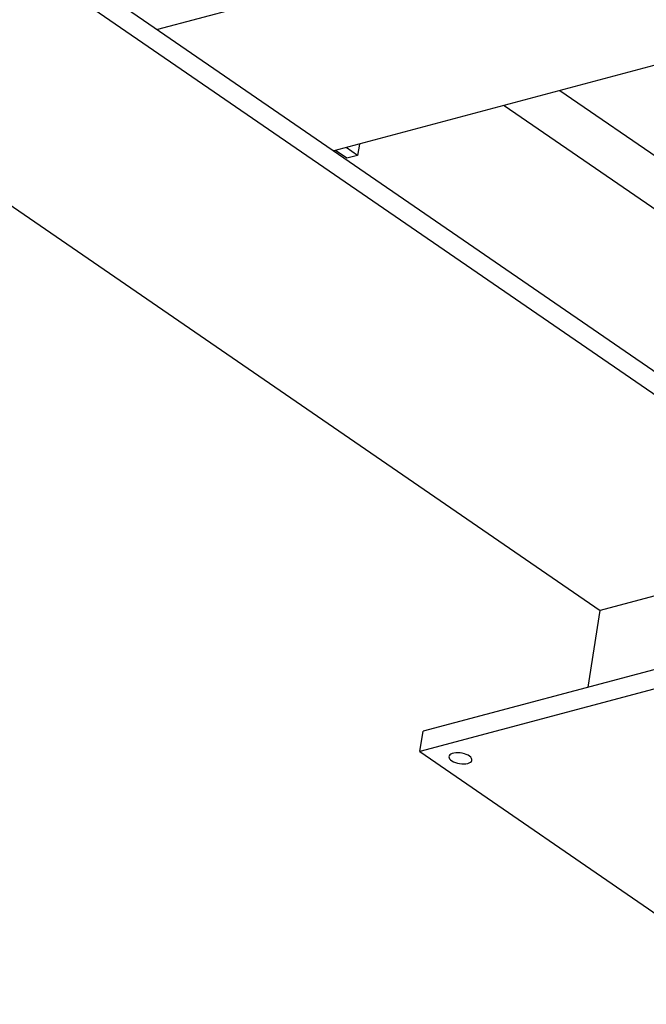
# Model space of a CAD drawing. Header units: millimetres. Extents: x 0 to 841, y 0 to 594.
# Tile 55 of 95: x 604 to 625, y 260 to 294. Entities that reach past the tile are written whole.
import ezdxf

# ---------------------------------------------------------------- set-up
doc = ezdxf.new("R2010")
doc.units = ezdxf.units.MM
doc.layers.add('TRAIT-FORT', color=4, linetype='Continuous', lineweight=25)

msp = doc.modelspace()

# ---------------------------------------------------------------- linework, layer by layer
at = {"layer": 'TRAIT-FORT', "color": 4, "linetype": 'Continuous', "lineweight": 25}
for p, q in [((571.879, 319.228), (631.476, 278.266)), ((571.767, 318.509), (631.364, 277.547)), ((686.119, 314.659), (608.621, 293.975)), ((565.619, 314.009), (623.865, 273.976)), ((692.194, 310.483), (614.697, 289.799)), ((622.485, 291.878), (632.278, 285.147)), ((620.562, 291.365), (632.267, 283.32)), ((615.515, 289.645), (615.125, 289.913)), ((615.576, 290.034), (615.515, 289.645)), ((615.149, 289.548), (614.759, 289.816)), ((615.515, 289.645), (615.149, 289.548)), ((631.107, 275.909), (623.865, 273.976)), ((623.452, 271.332), (623.865, 273.976)), ((633.011, 273.883), (617.771, 269.816)), ((632.901, 273.182), (617.661, 269.114)), ((617.661, 269.114), (617.771, 269.816)), ((617.661, 269.114), (630.319, 260.414))]:
    msp.add_line(p, q, dxfattribs=at)
at = {"layer": 'TRAIT-FORT', "color": 4, "linetype": 'Continuous', "lineweight": 25, "flags": 128}
msp.add_lwpolyline([(619.309, 268.709), (619.362, 268.727), (619.404, 268.751), (619.434, 268.78), (619.449, 268.813), (619.451, 268.848), (619.438, 268.884), (619.412, 268.921), (619.372, 268.956), (619.322, 268.988), (619.261, 269.016), (619.193, 269.04), (619.12, 269.058), (619.045, 269.07), (618.971, 269.075), (618.899, 269.072), (618.833, 269.064), (618.775, 269.048), (618.727, 269.027), (618.691, 269), (618.668, 268.969), (618.66, 268.935), (618.665, 268.899), (618.685, 268.863), (618.718, 268.827), (618.763, 268.793), (618.819, 268.763), (618.884, 268.736), (618.954, 268.715), (619.029, 268.701), (619.104, 268.692), (619.178, 268.691), (619.247, 268.696), (619.309, 268.709)], dxfattribs=at)

doc.saveas('drawing.dxf')
